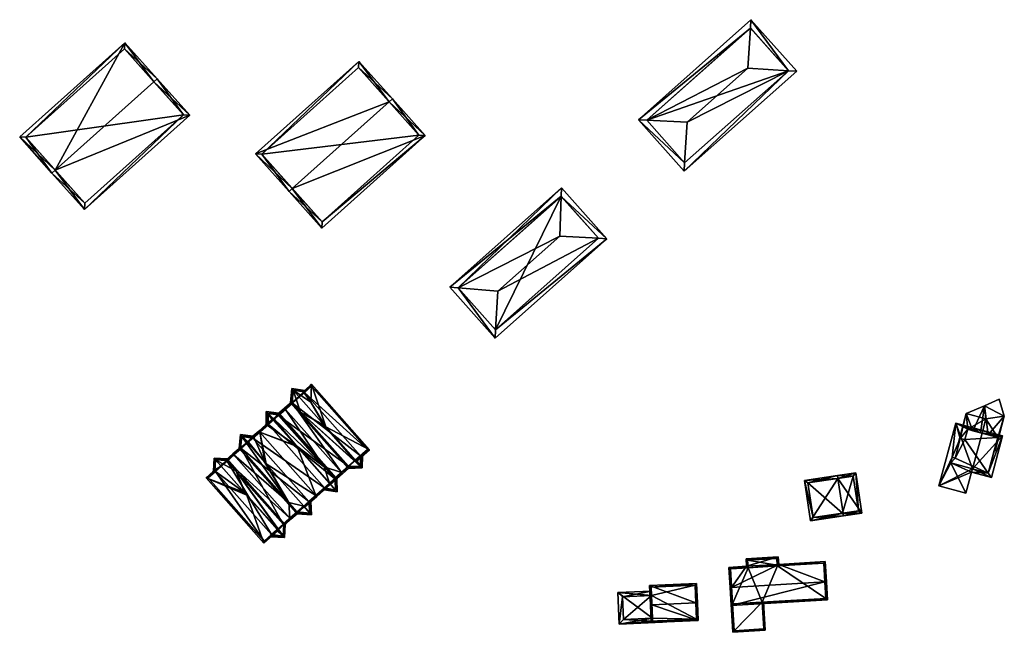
# Model space of a CAD drawing. Header units: inches. Extents: x 2523744 to 2528136, y 1148995 to 1152010.
# Tile 111 of 256: x 2525920 to 2526087, y 1149925 to 1150029. Entities that reach past the tile are written whole.
import ezdxf

# ---------------------------------------------------------------- set-up
doc = ezdxf.new("R2010")
doc.units = ezdxf.units.IN
doc.header["$MEASUREMENT"] = 0
doc.layers.add('Gebaeude Einzelhaus', color=10, linetype='Continuous')
doc.layers.add('Offenes Gebaeude', color=10, linetype='Continuous')

msp = doc.modelspace()

# ---------------------------------------------------------------- meshes
at = {"layer": 'Gebaeude Einzelhaus'}
mesh = msp.add_polyface(dxfattribs=at)
corners = [(2526043.784, 1150027.425, 409.59), (2526043.878, 1150028.845, 409.223), (2526024.733, 1150011.836, 409.223), (2526026.154, 1150011.762, 409.59), (2526043.331, 1150020.584, 411.357), (2526033.001, 1150011.405, 411.357), (2526050.24, 1150020.177, 409.585), (2526051.653, 1150020.094, 409.223), (2526032.591, 1150004.496, 409.585), (2526032.508, 1150003.085, 409.223), (2526043.794, 1150027.434, 409.585), (2526026.144, 1150011.753, 409.585), (2526050.241, 1150020.178, 395.732), (2526043.794, 1150027.434, 395.732), (2526026.144, 1150011.753, 395.732), (2526032.591, 1150004.496, 395.732)]
mesh.append_faces([[corners[k] for k in face] for face in [(8, 6, 9), (9, 6, 7), (2, 3, 11), (2, 8, 9), (2, 11, 8), (0, 1, 10), (7, 6, 1), (1, 6, 10), (1, 0, 2), (2, 0, 3), (8, 6, 5), (5, 6, 4), (8, 9, 6), (6, 9, 7), (3, 8, 5), (3, 2, 8), (8, 2, 9), (6, 0, 4), (6, 1, 0), (6, 7, 1), (0, 3, 4), (4, 3, 5), (0, 2, 3), (0, 1, 2)]], dxfattribs={"color": 13})
mesh.append_faces([[corners[k] for k in face] for face in [(12, 15, 14), (12, 14, 13), (8, 15, 6), (6, 15, 12), (8, 11, 15), (15, 11, 14), (11, 3, 14), (3, 13, 14), (3, 0, 13), (0, 10, 13), (10, 12, 13), (10, 6, 12)]], dxfattribs={"color": 41})
mesh = msp.add_polyface(dxfattribs=at)
corners = [(2525942.342, 1150018.296, 410.671), (2525942.9, 1150018.796, 410.671), (2525937.411, 1150024.931, 406.05), (2525925.553, 1150003.274, 410.671), (2525919.504, 1150008.91, 406.05), (2525924.994, 1150002.774, 410.671), (2525930.533, 1149996.584, 406.168), (2525948.439, 1150012.605, 406.168), (2525920.563, 1150008.851, 406.471), (2525937.353, 1150023.873, 406.471), (2525930.591, 1149997.643, 406.575), (2525947.38, 1150012.664, 406.575), (2525947.38, 1150012.664, 394.42), (2525937.353, 1150023.873, 394.42), (2525920.563, 1150008.851, 394.42), (2525930.591, 1149997.643, 394.42)]
mesh.append_faces([[corners[k] for k in face] for face in [(0, 9, 1), (11, 0, 1), (7, 11, 1), (6, 10, 11), (6, 11, 7), (3, 10, 5), (8, 3, 5), (5, 10, 6), (4, 8, 5), (9, 8, 2), (1, 9, 2), (2, 8, 4), (3, 7, 0), (0, 7, 1), (5, 6, 3), (3, 6, 7), (3, 4, 5), (0, 2, 3), (3, 2, 4), (0, 1, 2)]], dxfattribs={"color": 13})
mesh.append_faces([[corners[k] for k in face] for face in [(12, 15, 14), (12, 14, 13), (11, 15, 12), (10, 15, 11), (14, 15, 3), (3, 15, 10), (8, 14, 3), (13, 14, 9), (9, 14, 8), (12, 13, 0), (0, 13, 9), (11, 12, 0)]], dxfattribs={"color": 41})
mesh = msp.add_polyface(dxfattribs=at)
corners = [(2525982.332, 1150014.884, 410.374), (2525977.191, 1150021.754, 405.398), (2525959.614, 1150006.026, 405.398), (2525982.891, 1150015.384, 410.374), (2525965.873, 1150000.156, 410.374), (2525965.314, 1149999.655, 410.374), (2525970.885, 1149993.429, 405.398), (2525988.463, 1150009.156, 405.398), (2525960.673, 1150005.968, 405.834), (2525977.133, 1150020.695, 405.835), (2525970.944, 1149994.488, 405.845), (2525987.404, 1150009.215, 405.845), (2525987.404, 1150009.215, 394.33), (2525977.133, 1150020.695, 394.331), (2525960.673, 1150005.968, 394.331), (2525970.944, 1149994.488, 394.33)]
mesh.append_faces([[corners[k] for k in face] for face in [(0, 9, 3), (11, 0, 3), (7, 10, 11), (7, 11, 3), (6, 10, 7), (4, 10, 5), (8, 4, 5), (5, 10, 6), (2, 8, 5), (9, 8, 1), (3, 9, 1), (1, 8, 2), (4, 7, 0), (0, 7, 3), (4, 6, 7), (4, 5, 6), (0, 2, 4), (4, 2, 5), (3, 1, 0), (0, 1, 2)]], dxfattribs={"color": 13})
mesh.append_faces([[corners[k] for k in face] for face in [(12, 15, 14), (12, 14, 13), (11, 15, 12), (10, 15, 11), (14, 15, 4), (4, 15, 10), (8, 14, 4), (13, 14, 8), (9, 13, 8), (12, 13, 0), (0, 13, 9), (11, 12, 0)]], dxfattribs={"color": 41})
mesh = msp.add_polyface(dxfattribs=at)
corners = [(2526000.456, 1149976.098, 409.431), (2526019.366, 1149991.59, 409.034), (2526017.955, 1149991.673, 409.43), (2526000.374, 1149974.685, 409.034), (2526000.838, 1149982.701, 411.286), (2526011.35, 1149992.059, 411.286), (2525994.106, 1149983.231, 409.529), (2525992.666, 1149983.344, 409.153), (2526011.659, 1150000.249, 409.153), (2526011.605, 1149998.806, 409.529), (2526011.576, 1149998.838, 409.513), (2525994.079, 1149983.261, 409.514), (2526011.576, 1149998.838, 395.527), (2526017.955, 1149991.673, 395.527), (2525994.079, 1149983.261, 395.527), (2526000.456, 1149976.098, 395.527)]
mesh.append_faces([[corners[k] for k in face] for face in [(11, 6, 7), (10, 11, 7), (9, 10, 8), (8, 10, 7), (1, 0, 2), (2, 9, 1), (1, 9, 8), (6, 0, 3), (7, 6, 3), (3, 0, 1), (6, 8, 7), (6, 9, 8), (4, 5, 6), (6, 5, 9), (1, 9, 2), (2, 9, 5), (1, 8, 9), (6, 0, 4), (6, 3, 0), (6, 7, 3), (0, 2, 4), (4, 2, 5), (3, 1, 0), (0, 1, 2)]], dxfattribs={"color": 13})
mesh.append_faces([[corners[k] for k in face] for face in [(12, 15, 14), (13, 15, 12), (2, 15, 13), (0, 15, 2), (14, 15, 0), (6, 14, 0), (11, 14, 6), (12, 14, 10), (10, 14, 11), (9, 12, 10), (13, 12, 2), (2, 12, 9)]], dxfattribs={"color": 41})
mesh = msp.add_polyface(dxfattribs=at)
corners = [(2525967.978, 1149965.828, 404.359), (2525967.851, 1149965.593, 404.499), (2525967.956, 1149965.474, 404.499), (2525967.731, 1149965.61, 404.543), (2525969.145, 1149966.861, 403.498), (2525969.041, 1149963.815, 404.657), (2525971.552, 1149959.61, 405.158), (2525978.998, 1149955.733, 403.498), (2525976.583, 1149953.928, 405.158), (2525976.75, 1149953.743, 405.156), (2525976.748, 1149953.741, 405.158), (2525965.82, 1149963.774, 404.352), (2525964.535, 1149962.779, 403.498), (2525964.7, 1149962.592, 403.498), (2525965.834, 1149963.929, 404.411), (2525965.915, 1149963.667, 404.352), (2525974.221, 1149951.837, 403.498), (2525975.413, 1149952.56, 404.219), (2525974.386, 1149951.651, 403.498), (2525975.436, 1149952.912, 404.352), (2525975.523, 1149952.814, 404.353), (2525975.707, 1149952.82, 404.426), (2525976.679, 1149953.68, 405.11), (2525971.417, 1149959.762, 405.158), (2525973.421, 1149950.796, 404.289), (2525971.31, 1149952.805, 404.443), (2525963.445, 1149961.69, 404.442), (2525963.549, 1149961.573, 404.442), (2525963.323, 1149961.706, 404.491), (2525966.576, 1149956.394, 405.158), (2525962.795, 1149960.905, 405.06), (2525966.607, 1149956.359, 405.158), (2525966.685, 1149956.271, 405.158), (2525972.198, 1149950.045, 405.158), (2525962.675, 1149960.799, 405.158), (2525966.643, 1149956.318, 405.158), (2525972.363, 1149949.859, 405.158), (2525962.635, 1149960.764, 405.129), (2525962.468, 1149960.949, 405.128), (2525961.449, 1149960.046, 404.407), (2525960.329, 1149958.722, 403.498), (2525960.163, 1149958.909, 403.498), (2525969.85, 1149947.967, 403.498), (2525970.015, 1149947.78, 403.498), (2525967.805, 1149946.156, 405.158), (2525967.97, 1149945.97, 405.158), (2525961.438, 1149953.347, 405.158), (2525959.347, 1149957.852, 404.295), (2525961.178, 1149953.642, 405.158), (2525961.186, 1149953.633, 405.158), (2525959.18, 1149958.039, 404.295), (2525958.405, 1149957.018, 405.06), (2525958.309, 1149956.933, 405.138), (2525958.222, 1149957.19, 405.073), (2525958.145, 1149957.122, 405.136), (2525961.179, 1149953.64, 405.158), (2525957.079, 1149956.033, 404.369), (2525955.781, 1149955.029, 403.498), (2525955.947, 1149954.842, 403.498), (2525957.095, 1149956.193, 404.432), (2525965.279, 1149946.771, 404.369), (2525965.469, 1149944.087, 403.498), (2525957.173, 1149955.927, 404.369), (2525966.671, 1149944.82, 404.235), (2525965.634, 1149943.901, 403.498), (2525966.526, 1149945.023, 404.249), (2525965.281, 1149946.769, 404.369), (2525966.694, 1149945.172, 404.368), (2525967.804, 1149946.155, 405.157), (2525967.969, 1149945.969, 405.157), (2525963.529, 1149942.049, 405.11), (2525963.471, 1149941.988, 405.158), (2525963.534, 1149942.044, 405.11), (2525963.307, 1149942.173, 405.158), (2525958.151, 1149947.996, 405.158), (2525957.91, 1149948.268, 405.158), (2525964.66, 1149943.04, 404.246), (2525954.786, 1149953.814, 404.389), (2525964.308, 1149943.059, 404.39), (2525954.69, 1149953.923, 404.389), (2525954.54, 1149953.931, 404.451), (2525964.396, 1149942.959, 404.39), (2525951.196, 1149950.97, 403.498), (2525961.049, 1149939.841, 403.498), (2525957.739, 1149948.461, 405.158), (2525952.797, 1149952.053, 404.482), (2525952.444, 1149952.075, 404.353), (2525963.469, 1149941.986, 405.157), (2525957.901, 1149948.279, 405.158), (2525953.785, 1149952.928, 405.158), (2525952.7, 1149952.163, 404.482), (2525952.71, 1149952.31, 404.535), (2525978.645, 1149955.754, 403.636), (2525969.124, 1149966.509, 403.636), (2525976.518, 1149953.871, 405.113), (2525975.248, 1149952.746, 404.221), (2525962.637, 1149960.766, 405.131), (2525958.284, 1149956.911, 405.158), (2525951.55, 1149950.949, 403.627), (2525961.07, 1149940.195, 403.626), (2525963.367, 1149942.226, 405.112), (2525963.248, 1149942.121, 405.118), (2525973.246, 1149950.973, 404.298), (2525973.07, 1149950.817, 404.441), (2525973.24, 1149950.968, 404.302), (2525964.308, 1149943.059, 404.345), (2525963.306, 1149942.173, 405.153), (2525963.252, 1149942.124, 405.115), (2525963.174, 1149942.056, 405.062), (2525962.32, 1149941.3, 389.815), (2525961.07, 1149940.195, 389.815), (2525962.32, 1149941.3, 404.394), (2525976.698, 1149954.029, 405.066), (2525977.477, 1149954.72, 404.385), (2525977.477, 1149954.72, 389.815), (2525978.645, 1149955.754, 389.815), (2525976.583, 1149953.928, 405.151), (2525975.436, 1149952.912, 389.815), (2525973.069, 1149950.817, 389.815), (2525972.197, 1149950.045, 405.152), (2525971.323, 1149949.271, 404.442), (2525968.681, 1149946.931, 404.397), (2525968.681, 1149946.931, 389.815), (2525971.323, 1149949.271, 389.815), (2525967.805, 1149946.156, 405.155), (2525966.694, 1149945.172, 389.815), (2525964.307, 1149943.059, 389.815), (2525969.124, 1149966.509, 389.815), (2525967.956, 1149965.475, 389.815), (2525963.549, 1149961.573, 389.815), (2525965.914, 1149963.667, 389.815), (2525954.786, 1149953.814, 389.815), (2525957.173, 1149955.927, 389.815), (2525952.797, 1149952.053, 389.815), (2525951.55, 1149950.949, 389.815), (2525959.159, 1149957.686, 404.444), (2525958.403, 1149957.016, 405.056), (2525959.159, 1149957.686, 389.815), (2525961.802, 1149960.026, 404.537), (2525961.802, 1149960.026, 389.815), (2525962.555, 1149960.692, 405.064)]
mesh.append_faces([[corners[k] for k in face] for face in [(103, 36, 33), (102, 24, 104), (104, 24, 103), (103, 24, 36), (102, 16, 24), (24, 16, 18), (43, 42, 36), (36, 42, 33), (44, 43, 45), (44, 42, 43), (64, 61, 63), (63, 61, 65), (87, 101, 71), (87, 99, 101), (71, 101, 73), (64, 76, 61), (61, 76, 78), (78, 76, 81), (71, 70, 72), (71, 73, 70), (70, 73, 100), (99, 87, 83), (82, 99, 83), (90, 86, 91), (86, 98, 82), (82, 98, 99), (90, 85, 86), (86, 85, 98), (79, 58, 77), (80, 57, 79), (79, 57, 58), (56, 57, 59), (62, 58, 56), (56, 58, 57), (54, 52, 97), (54, 53, 52), (52, 53, 51), (41, 47, 50), (41, 40, 47), (39, 40, 41), (38, 37, 39), (39, 37, 40), (38, 96, 37), (26, 13, 27), (28, 12, 26), (26, 12, 13), (12, 11, 13), (13, 11, 15), (12, 14, 11), (93, 4, 7), (2, 0, 93), (93, 0, 4), (2, 1, 0), (0, 1, 3), (10, 8, 9), (9, 8, 92), (17, 20, 21), (17, 95, 20), (20, 95, 19), (17, 16, 95), (17, 18, 16), (10, 94, 8), (10, 22, 94), (93, 7, 92), (92, 7, 9), (86, 90, 91), (86, 85, 90), (85, 84, 89), (84, 75, 88), (73, 87, 71), (74, 83, 73), (73, 83, 87), (86, 82, 85), (85, 82, 84), (84, 82, 75), (75, 82, 74), (74, 82, 83), (76, 78, 81), (79, 57, 80), (77, 58, 79), (79, 58, 57), (76, 61, 78), (78, 61, 77), (77, 61, 58), (76, 64, 61), (73, 70, 74), (74, 70, 75), (73, 71, 70), (70, 71, 72), (44, 68, 45), (45, 68, 69), (46, 60, 44), (66, 67, 68), (44, 66, 68), (66, 44, 60), (65, 67, 66), (60, 61, 66), (66, 61, 65), (65, 61, 63), (63, 61, 64), (56, 58, 62), (62, 58, 60), (60, 58, 61), (59, 57, 56), (56, 57, 58), (49, 48, 55), (52, 53, 54), (48, 51, 52), (52, 51, 53), (48, 47, 51), (47, 41, 50), (46, 40, 49), (49, 40, 48), (48, 40, 47), (47, 40, 41), (44, 42, 46), (46, 42, 40), (45, 43, 44), (44, 43, 42), (32, 42, 33), (33, 42, 36), (36, 42, 43), (29, 40, 31), (31, 40, 35), (35, 40, 32), (32, 40, 42), (37, 39, 29), (29, 39, 40), (40, 39, 41), (37, 38, 39), (24, 33, 36), (32, 31, 35), (29, 30, 34), (24, 25, 33), (33, 25, 32), (32, 25, 31), (31, 25, 29), (29, 25, 30), (26, 12, 28), (25, 13, 27), (27, 13, 26), (26, 13, 12), (24, 16, 25), (25, 16, 13), (24, 18, 16), (23, 22, 6), (6, 22, 8), (8, 22, 10), (19, 17, 20), (20, 17, 21), (15, 16, 19), (19, 16, 17), (17, 16, 18), (11, 13, 15), (15, 13, 16), (14, 12, 11), (11, 12, 13), (7, 8, 9), (9, 8, 10), (4, 6, 7), (7, 6, 8), (4, 5, 6), (0, 2, 4), (4, 2, 5), (3, 1, 0), (0, 1, 2)]], dxfattribs={"color": 13})
mesh.append_faces([[corners[k] for k in face] for face in [(114, 128, 115), (115, 128, 127), (117, 130, 114), (114, 130, 128), (118, 129, 117), (117, 129, 130), (123, 139, 118), (118, 139, 129), (123, 137, 139), (123, 122, 137), (133, 110, 134), (131, 109, 133), (133, 109, 110), (131, 126, 109), (131, 132, 126), (126, 132, 125), (99, 134, 110), (99, 98, 134), (138, 37, 140), (137, 40, 139), (139, 40, 138), (138, 40, 37), (135, 47, 137), (137, 47, 40), (52, 51, 136), (136, 51, 135), (135, 51, 47), (134, 98, 133), (133, 98, 85), (131, 58, 132), (132, 58, 62), (131, 77, 58), (129, 13, 130), (130, 13, 15), (129, 27, 13), (2, 93, 128), (128, 93, 127), (93, 92, 127), (127, 92, 115), (125, 61, 126), (126, 61, 105), (125, 65, 61), (125, 67, 65), (124, 68, 67), (121, 44, 124), (124, 44, 68), (120, 42, 123), (123, 42, 122), (122, 42, 121), (121, 42, 44), (119, 33, 120), (120, 33, 42), (119, 103, 33), (118, 104, 103), (118, 102, 104), (117, 16, 118), (118, 16, 102), (117, 95, 16), (117, 19, 95), (112, 8, 116), (116, 8, 94), (115, 92, 114), (114, 92, 113), (113, 92, 112), (112, 92, 8), (108, 99, 111), (111, 99, 109), (109, 99, 110), (107, 101, 108), (108, 101, 99), (73, 106, 100), (73, 101, 106), (106, 101, 107), (61, 78, 105)]], dxfattribs={"color": 41})
mesh = msp.add_polyface(dxfattribs=at)
corners = [(2525967.274, 1149962.132, 404.47), (2525965.561, 1149963.688, 404.359), (2525975.248, 1149952.746, 404.221), (2525975.436, 1149952.912, 404.354), (2525975.707, 1149952.82, 404.426), (2525975.523, 1149952.814, 404.353), (2525977.464, 1149952.873, 405.133), (2525977.731, 1149952.631, 405.15), (2525975.413, 1149952.56, 404.219), (2525977.477, 1149954.72, 404.385), (2525977.83, 1149954.7, 404.219), (2525977.661, 1149954.883, 404.225), (2525977.497, 1149952.948, 405.131), (2525976.698, 1149954.029, 405.066), (2525977.665, 1149954.886, 404.221), (2525966.033, 1149965.844, 405.165), (2525967.731, 1149965.61, 404.543), (2525967.978, 1149965.828, 404.359), (2525969.041, 1149963.815, 404.657), (2525967.956, 1149965.474, 404.499), (2525967.851, 1149965.593, 404.499), (2525965.779, 1149966.131, 405.165), (2525971.289, 1149959.908, 405.158), (2525971.417, 1149959.762, 405.158), (2525971.552, 1149959.61, 405.158), (2525976.748, 1149953.741, 405.151), (2525976.583, 1149953.928, 405.151), (2525977.494, 1149952.899, 405.15), (2525976.679, 1149953.68, 405.11), (2525976.518, 1149953.871, 405.113), (2525977.575, 1149954.61, 404.384), (2525977.493, 1149952.874, 405.143), (2525966.005, 1149965.848, 405.156), (2525965.82, 1149963.774, 404.472), (2525977.493, 1149952.874, 389.815), (2525977.575, 1149954.61, 389.815), (2525977.477, 1149954.72, 389.815), (2525967.956, 1149965.475, 389.815), (2525967.851, 1149965.593, 389.815), (2525966.005, 1149965.848, 389.815), (2525965.82, 1149963.774, 389.815), (2525965.82, 1149963.774, 404.352), (2525975.523, 1149952.814, 389.815), (2525975.436, 1149952.912, 404.352), (2525965.915, 1149963.667, 404.352), (2525975.436, 1149952.912, 389.815), (2525965.914, 1149963.667, 389.815)]
mesh.append_faces([[corners[k] for k in face] for face in [(21, 15, 32), (1, 33, 0), (21, 32, 1), (1, 32, 33), (15, 17, 16), (15, 21, 17), (14, 10, 11), (12, 7, 27), (7, 6, 31), (27, 7, 31), (12, 10, 7), (12, 30, 10), (10, 30, 11), (11, 30, 9), (6, 8, 4), (2, 0, 3), (2, 1, 0), (7, 8, 6), (28, 25, 29), (29, 25, 26), (28, 6, 25), (25, 6, 27), (27, 6, 7), (15, 0, 22), (22, 0, 23), (23, 0, 28), (28, 0, 6), (15, 1, 0), (15, 21, 1), (12, 27, 7), (12, 25, 27), (12, 13, 25), (25, 13, 26), (18, 23, 24), (18, 22, 23), (18, 15, 22), (15, 17, 21), (20, 16, 19), (19, 16, 18), (18, 16, 15), (15, 16, 17), (10, 14, 11), (12, 9, 13), (7, 10, 12), (12, 10, 9), (9, 10, 11), (6, 4, 7), (7, 4, 8), (0, 3, 6), (6, 3, 4), (4, 3, 5), (0, 2, 3), (0, 1, 2)]], dxfattribs={"color": 13})
mesh.append_faces([[corners[k] for k in face] for face in [(37, 40, 38), (38, 40, 39), (37, 46, 40), (35, 34, 36), (36, 34, 45), (45, 34, 42), (4, 34, 6), (4, 5, 34), (34, 5, 42), (31, 6, 34), (44, 41, 46), (46, 41, 40), (44, 33, 41), (44, 0, 33), (42, 43, 45), (44, 43, 0), (42, 5, 43), (39, 41, 32), (32, 41, 33), (39, 40, 41), (32, 15, 39), (16, 39, 15), (16, 20, 39), (39, 20, 38), (20, 37, 38), (20, 19, 37), (35, 36, 30), (30, 36, 9), (30, 34, 35), (30, 12, 34), (12, 31, 34), (27, 31, 12)]], dxfattribs={"color": 41})
mesh = msp.add_polyface(dxfattribs=at)
corners = [(2525973.235, 1149948.873, 405.15), (2525972.197, 1149950.045, 405.152), (2525971.323, 1149949.271, 404.442), (2525971.3, 1149948.919, 404.289), (2525971.152, 1149949.119, 404.302), (2525973.495, 1149948.579, 405.15), (2525961.68, 1149961.924, 405.164), (2525962.635, 1149960.764, 405.129), (2525966.576, 1149956.394, 405.158), (2525961.681, 1149961.868, 405.142), (2525962.555, 1149960.692, 405.064), (2525961.428, 1149962.209, 405.164), (2525961.802, 1149960.026, 404.537), (2525961.449, 1149960.046, 404.407), (2525961.614, 1149959.86, 404.405), (2525971.136, 1149949.105, 404.291), (2525973.179, 1149950.582, 404.486), (2525973.175, 1149950.698, 404.441), (2525973.07, 1149950.817, 404.441), (2525973.421, 1149950.796, 404.289), (2525961.735, 1149961.917, 405.142), (2525962.677, 1149960.801, 405.162), (2525962.797, 1149960.907, 405.064), (2525963.57, 1149961.925, 404.407), (2525972.627, 1149951.552, 404.347), (2525973.246, 1149950.973, 404.298), (2525971.31, 1149952.805, 404.443), (2525973.24, 1149950.968, 404.302), (2525971.428, 1149949.153, 404.442), (2525963.445, 1149961.69, 404.537), (2525961.681, 1149961.869, 405.142), (2525961.698, 1149960.143, 404.538), (2525973.175, 1149950.698, 389.815), (2525973.069, 1149950.817, 389.815), (2525963.549, 1149961.573, 404.442), (2525963.445, 1149961.69, 404.442), (2525963.445, 1149961.69, 389.815), (2525963.549, 1149961.573, 389.815), (2525961.68, 1149961.924, 389.815), (2525961.698, 1149960.143, 389.815), (2525961.802, 1149960.026, 389.815), (2525971.323, 1149949.271, 389.815), (2525971.428, 1149949.153, 389.815), (2525973.235, 1149948.873, 389.815)]
mesh.append_faces([[corners[k] for k in face] for face in [(6, 30, 11), (6, 11, 20), (3, 15, 4), (14, 31, 12), (14, 13, 31), (31, 13, 30), (30, 13, 11), (20, 11, 23), (19, 0, 16), (19, 5, 0), (25, 19, 27), (29, 23, 26), (26, 23, 24), (24, 23, 25), (25, 23, 19), (29, 20, 23), (3, 28, 0), (3, 4, 28), (28, 4, 2), (0, 5, 3), (26, 23, 22), (22, 23, 20), (20, 23, 11), (23, 25, 19), (19, 25, 27), (26, 24, 23), (23, 24, 25), (20, 21, 22), (20, 6, 21), (21, 6, 8), (20, 11, 6), (16, 0, 19), (19, 0, 5), (16, 1, 0), (16, 18, 1), (16, 17, 18), (3, 4, 15), (12, 13, 14), (12, 9, 13), (13, 9, 11), (12, 10, 9), (9, 6, 11), (10, 7, 9), (9, 7, 6), (6, 7, 8), (0, 3, 5), (0, 2, 3), (3, 2, 4), (0, 1, 2)]], dxfattribs={"color": 13})
mesh.append_faces([[corners[k] for k in face] for face in [(42, 32, 43), (41, 33, 42), (42, 33, 32), (36, 39, 38), (36, 40, 39), (36, 37, 40), (16, 43, 17), (17, 43, 32), (16, 0, 43), (0, 28, 43), (43, 28, 42), (42, 28, 41), (41, 28, 2), (39, 12, 31), (39, 40, 12), (30, 38, 31), (31, 38, 39), (30, 6, 38), (6, 20, 38), (20, 35, 38), (38, 35, 36), (20, 29, 35), (35, 34, 36), (36, 34, 37), (35, 29, 34), (34, 29, 26), (18, 32, 33), (18, 17, 32)]], dxfattribs={"color": 41})
mesh = msp.add_polyface(dxfattribs=at)
corners = [(2526081.559, 1149952.478, 400.094), (2526078.703, 1149960.255, 398.79), (2526075.826, 1149949.57, 398.79), (2526083.188, 1149958.531, 400.094), (2526083.318, 1149959.013, 400.094), (2526081.41, 1149951.926, 400.094), (2526080.441, 1149948.328, 400.094), (2526084.764, 1149951.024, 398.909), (2526086.67, 1149958.11, 398.909), (2526080.75, 1149959.2, 399.404), (2526079.45, 1149957.65, 399.172), (2526080.25, 1149957.45, 399.397), (2526078.1, 1149954.45, 399.043), (2526078.6, 1149954.3, 399.185), (2526084.2, 1149951.75, 399.159), (2526085.85, 1149957.8, 399.152), (2526077.85, 1149953.5, 399.044), (2526081.598, 1149958.967, 399.25), (2526080.75, 1149959.2, 393.42), (2526080.75, 1149959.2, 398.979), (2526084.243, 1149958.241, 399.399), (2526085.85, 1149957.8, 393.42), (2526082.923, 1149958.604, 399.758), (2526085.85, 1149957.8, 398.853), (2526083.188, 1149958.531, 399.858), (2526085.85, 1149957.8, 398.953), (2526080.75, 1149959.2, 399.079), (2526080.25, 1149957.45, 393.42), (2526080.25, 1149957.45, 398.971), (2526080.25, 1149957.45, 399.071), (2526079.45, 1149957.65, 393.42), (2526079.45, 1149957.65, 398.717), (2526079.45, 1149957.65, 398.817), (2526079.331, 1149957.18, 398.719), (2526078.6, 1149954.3, 393.42), (2526079.331, 1149957.18, 398.819), (2526078.1, 1149954.45, 393.42), (2526077.85, 1149953.5, 393.42), (2526084.2, 1149951.75, 393.42), (2526085.246, 1149955.587, 398.856), (2526085.246, 1149955.587, 398.956)]
mesh.append_faces([[corners[k] for k in face] for face in [(12, 16, 2), (5, 16, 0), (5, 6, 16), (16, 6, 2), (8, 15, 4), (4, 15, 3), (0, 14, 5), (5, 14, 7), (7, 14, 8), (8, 14, 15), (1, 12, 2), (1, 10, 12), (12, 10, 13), (4, 9, 1), (1, 9, 10), (10, 9, 11), (4, 3, 9), (0, 8, 3), (3, 8, 4), (5, 7, 0), (0, 7, 8), (0, 2, 5), (5, 2, 6), (4, 1, 3), (3, 1, 0), (0, 1, 2)]], dxfattribs={"color": 13})
mesh.append_faces([[corners[k] for k in face] for face in [(34, 38, 37), (34, 37, 36), (27, 38, 34), (27, 34, 30), (21, 38, 27), (21, 27, 18), (15, 40, 25), (39, 21, 23), (39, 38, 21), (15, 14, 40), (40, 14, 39), (39, 14, 38), (0, 38, 14), (0, 37, 38), (0, 16, 37), (16, 12, 37), (37, 12, 36), (12, 34, 36), (12, 13, 34), (30, 33, 31), (35, 10, 32), (33, 13, 35), (35, 13, 10), (30, 34, 33), (33, 34, 13), (10, 29, 32), (10, 11, 29), (27, 31, 28), (27, 30, 31), (11, 26, 29), (11, 9, 26), (18, 28, 19), (18, 27, 28), (9, 24, 26), (24, 15, 25), (9, 3, 24), (24, 3, 15), (21, 20, 23), (20, 17, 22), (21, 18, 20), (20, 18, 17), (17, 18, 19)]], dxfattribs={"color": 41})
mesh = msp.add_polyface(dxfattribs=at)
corners = [(2525957.278, 1149957.987, 405.139), (2525957.059, 1149958.294, 405.16), (2525956.819, 1149955.948, 404.295), (2525966.526, 1149945.023, 404.249), (2525966.671, 1149944.82, 404.235), (2525965.279, 1149946.771, 404.369), (2525965.281, 1149946.769, 404.369), (2525961.008, 1149953.834, 405.158), (2525957.309, 1149958.012, 405.16), (2525969.141, 1149944.648, 405.154), (2525968.877, 1149944.946, 405.154), (2525966.694, 1149945.172, 404.368), (2525967.805, 1149946.156, 405.155), (2525957.363, 1149958.005, 405.137), (2525958.309, 1149956.933, 405.138), (2525958.403, 1149957.016, 405.056), (2525961.178, 1149953.642, 405.158), (2525968.681, 1149946.931, 404.397), (2525969.033, 1149946.91, 404.235), (2525968.851, 1149947.083, 404.249), (2525959.18, 1149958.039, 404.295), (2525959.159, 1149957.686, 404.444), (2525959.342, 1149957.848, 404.297), (2525959.346, 1149957.851, 404.294), (2525968.868, 1149947.097, 404.236), (2525957.079, 1149956.033, 404.419), (2525966.791, 1149945.063, 404.368), (2525968.878, 1149944.918, 405.145), (2525968.877, 1149944.947, 405.154), (2525968.788, 1149946.81, 404.397), (2525959.056, 1149957.803, 404.445), (2525957.281, 1149958.015, 405.15), (2525968.681, 1149946.931, 389.815), (2525968.788, 1149946.81, 389.815), (2525959.056, 1149957.803, 389.815), (2525959.159, 1149957.686, 389.815), (2525957.281, 1149958.015, 389.815), (2525957.079, 1149956.033, 389.815), (2525957.079, 1149956.033, 404.369), (2525957.173, 1149955.927, 404.369), (2525957.173, 1149955.927, 389.815), (2525966.694, 1149945.172, 389.815), (2525966.791, 1149945.063, 389.815), (2525968.878, 1149944.918, 389.815)]
mesh.append_faces([[corners[k] for k in face] for face in [(1, 31, 0), (1, 8, 31), (13, 8, 1), (20, 30, 13), (20, 22, 30), (30, 22, 21), (13, 1, 20), (18, 29, 19), (19, 29, 17), (18, 28, 29), (18, 9, 28), (23, 22, 20), (18, 19, 24), (28, 9, 27), (4, 27, 9), (4, 26, 27), (4, 3, 26), (26, 3, 11), (3, 5, 6), (4, 2, 3), (3, 2, 5), (5, 2, 25), (25, 2, 0), (0, 2, 1), (24, 19, 18), (20, 22, 23), (20, 21, 22), (20, 13, 21), (21, 13, 15), (20, 1, 13), (10, 17, 12), (9, 18, 10), (10, 18, 17), (17, 18, 19), (8, 13, 1), (16, 14, 7), (7, 14, 8), (8, 14, 13), (13, 14, 15), (4, 11, 3), (4, 10, 11), (11, 10, 12), (4, 9, 10), (0, 8, 1), (5, 7, 0), (0, 7, 8), (5, 3, 6), (0, 2, 5), (5, 2, 3), (3, 2, 4), (0, 1, 2)]], dxfattribs={"color": 13})
mesh.append_faces([[corners[k] for k in face] for face in [(42, 33, 43), (40, 32, 41), (41, 32, 42), (42, 32, 33), (40, 35, 32), (40, 37, 35), (35, 37, 34), (34, 37, 36), (28, 27, 43), (29, 43, 33), (29, 28, 43), (27, 26, 43), (43, 26, 42), (42, 26, 41), (41, 26, 11), (39, 38, 40), (40, 38, 37), (5, 25, 39), (39, 25, 38), (36, 38, 0), (0, 38, 25), (36, 37, 38), (0, 31, 36), (31, 13, 36), (8, 13, 31), (13, 30, 36), (36, 30, 34), (34, 21, 35), (34, 30, 21), (33, 32, 29), (29, 32, 17)]], dxfattribs={"color": 41})
mesh = msp.add_polyface(dxfattribs=at)
corners = [(2525964.243, 1149941.058, 405.133), (2525962.296, 1149940.946, 404.245), (2525964.534, 1149940.786, 405.152), (2525962.32, 1149941.3, 404.394), (2525962.131, 1149941.133, 404.247), (2525963.174, 1149942.056, 405.062), (2525964.302, 1149941.105, 405.133), (2525964.659, 1149943.039, 404.245), (2525956.337, 1149952.062, 404.479), (2525954.808, 1149954.166, 404.353), (2525956.339, 1149952.059, 404.479), (2525963.529, 1149942.049, 405.11), (2525963.306, 1149942.173, 405.153), (2525964.297, 1149941.054, 405.152), (2525963.367, 1149942.226, 405.112), (2525952.821, 1149954.018, 405.162), (2525957.739, 1149948.461, 405.158), (2525957.901, 1149948.279, 405.158), (2525957.91, 1149948.268, 405.158), (2525952.588, 1149954.28, 405.163), (2525953.784, 1149952.927, 405.161), (2525952.71, 1149952.31, 404.535), (2525952.444, 1149952.075, 404.353), (2525952.797, 1149952.053, 404.482), (2525952.7, 1149952.163, 404.482), (2525963.252, 1149942.124, 405.115), (2525962.418, 1149941.189, 404.393), (2525964.299, 1149941.054, 405.151), (2525964.404, 1149942.95, 404.39), (2525964.396, 1149942.959, 404.39), (2525964.308, 1149943.059, 404.39), (2525954.69, 1149953.923, 404.48), (2525964.404, 1149942.95, 389.815), (2525964.307, 1149943.059, 389.815), (2525964.308, 1149943.059, 404.345), (2525954.786, 1149953.814, 404.389), (2525954.69, 1149953.923, 404.389), (2525954.786, 1149953.814, 389.815), (2525954.69, 1149953.923, 389.815), (2525952.821, 1149954.018, 389.815), (2525952.7, 1149952.163, 389.815), (2525952.797, 1149952.053, 389.815), (2525962.32, 1149941.3, 389.815), (2525962.418, 1149941.189, 389.815), (2525964.299, 1149941.054, 389.815)]
mesh.append_faces([[corners[k] for k in face] for face in [(22, 15, 21), (19, 15, 22), (9, 15, 19), (8, 31, 9), (9, 31, 15), (7, 30, 10), (7, 29, 30), (7, 28, 29), (2, 6, 7), (7, 6, 28), (8, 7, 10), (8, 9, 7), (27, 6, 2), (2, 13, 27), (13, 2, 0), (26, 4, 3), (26, 1, 4), (26, 0, 1), (0, 2, 1), (0, 25, 5), (0, 12, 25), (0, 13, 12), (0, 2, 13), (20, 21, 23), (23, 21, 24), (21, 19, 22), (20, 15, 21), (21, 15, 19), (20, 16, 15), (15, 9, 19), (15, 8, 9), (11, 10, 18), (18, 10, 17), (17, 10, 16), (16, 10, 15), (15, 10, 8), (11, 6, 10), (11, 13, 6), (6, 13, 2), (14, 12, 11), (11, 12, 13), (6, 7, 10), (10, 7, 8), (8, 7, 9), (6, 2, 7), (3, 0, 5), (4, 1, 3), (3, 1, 0), (0, 1, 2)]], dxfattribs={"color": 13})
mesh.append_faces([[corners[k] for k in face] for face in [(37, 40, 38), (38, 40, 39), (37, 41, 40), (32, 43, 33), (33, 43, 42), (32, 44, 43), (6, 27, 44), (28, 44, 32), (28, 6, 44), (13, 0, 27), (0, 44, 27), (0, 26, 44), (44, 26, 43), (43, 26, 42), (42, 26, 3), (24, 41, 23), (24, 40, 41), (39, 21, 15), (39, 24, 21), (39, 40, 24), (15, 36, 39), (39, 36, 38), (15, 31, 36), (36, 37, 38), (36, 35, 37), (35, 8, 10), (36, 31, 35), (35, 31, 8), (30, 35, 10), (32, 34, 28), (28, 34, 29), (29, 34, 30), (32, 33, 34)]], dxfattribs={"color": 41})
mesh = msp.add_polyface(dxfattribs=at)
corners = [(2526058.66, 1149950.854, 399.19), (2526058.586, 1149951.349, 399.19), (2526052.993, 1149950.513, 397.532), (2526054.02, 1149943.635, 397.532), (2526059.54, 1149944.965, 399.19), (2526059.614, 1149944.471, 399.19), (2526062.726, 1149944.936, 398.243), (2526061.698, 1149951.814, 398.243), (2526053.561, 1149950.093, 397.678), (2526061.278, 1149951.245, 398.393), (2526054.441, 1149944.204, 397.679), (2526062.158, 1149945.358, 398.393), (2526059.458, 1149944.953, 399.166), (2526059.458, 1149944.953, 392.392), (2526062.158, 1149945.358, 392.392), (2526061.278, 1149951.245, 392.392), (2526053.561, 1149950.093, 392.392), (2526054.441, 1149944.204, 392.392)]
mesh.append_faces([[corners[k] for k in face] for face in [(11, 9, 7), (6, 11, 7), (4, 11, 5), (5, 10, 12), (12, 4, 5), (5, 11, 6), (3, 10, 5), (8, 10, 2), (2, 10, 3), (0, 8, 1), (9, 0, 1), (7, 9, 1), (1, 8, 2), (0, 7, 1), (4, 6, 0), (0, 6, 7), (4, 5, 6), (0, 3, 4), (4, 3, 5), (0, 2, 3), (0, 1, 2)]], dxfattribs={"color": 13})
mesh.append_faces([[corners[k] for k in face] for face in [(13, 15, 14), (13, 16, 15), (13, 17, 16), (10, 17, 13), (10, 13, 12), (16, 17, 8), (8, 17, 10), (15, 16, 0), (0, 16, 8), (9, 15, 0), (14, 15, 11), (11, 15, 9), (13, 14, 11), (4, 13, 11), (12, 13, 4)]], dxfattribs={"color": 41})
mesh = msp.add_polyface(dxfattribs=at)
corners = [(2526043.129, 1149935.906, 396.437), (2526048.598, 1149936.236, 396.437), (2526048.52, 1149937.52, 395.992), (2526040.565, 1149932.318, 397.622), (2526056.455, 1149933.276, 397.622), (2526056.499, 1149936.713, 396.437), (2526043.051, 1149937.19, 395.992), (2526040.109, 1149935.724, 396.437), (2526040.315, 1149932.303, 397.622), (2526056.705, 1149933.291, 397.622), (2526056.89, 1149930.226, 396.437), (2526040.5, 1149929.238, 396.437), (2526043.316, 1149936.955, 396.079), (2526048.285, 1149937.255, 396.079), (2526040.374, 1149935.489, 396.524), (2526043.394, 1149935.671, 396.524), (2526040.735, 1149929.503, 396.534), (2526056.625, 1149930.461, 396.534), (2526056.264, 1149936.448, 396.524), (2526048.361, 1149936.13, 396.469), (2526048.363, 1149935.971, 396.524), (2526048.361, 1149936.13, 386.799), (2526048.285, 1149937.255, 386.799), (2526043.316, 1149936.955, 386.799), (2526043.394, 1149935.671, 386.799), (2526040.374, 1149935.489, 386.799), (2526040.735, 1149929.503, 394.239), (2526040.735, 1149929.503, 386.799), (2526045.78, 1149929.807, 394.239), (2526056.625, 1149930.461, 386.799), (2526045.78, 1149929.807, 386.799), (2526056.264, 1149936.448, 386.799), (2526048.363, 1149935.971, 386.799)]
mesh.append_faces([[corners[k] for k in face] for face in [(18, 20, 1), (1, 20, 19), (19, 13, 1), (1, 13, 2), (5, 18, 1), (4, 18, 9), (17, 4, 9), (9, 18, 5), (16, 17, 10), (10, 17, 9), (11, 16, 10), (3, 16, 8), (14, 3, 8), (8, 16, 11), (7, 14, 8), (15, 14, 0), (12, 15, 0), (0, 14, 7), (13, 12, 6), (2, 13, 6), (6, 12, 0), (11, 3, 8), (11, 4, 3), (11, 10, 4), (4, 10, 9), (5, 4, 9), (3, 7, 8), (3, 0, 7), (0, 2, 6), (5, 1, 4), (4, 1, 3), (3, 1, 0), (0, 1, 2)]], dxfattribs={"color": 13})
mesh.append_faces([[corners[k] for k in face] for face in [(24, 27, 25), (24, 30, 27), (24, 32, 30), (30, 32, 29), (29, 32, 31), (24, 21, 32), (24, 23, 21), (21, 23, 22), (19, 32, 21), (19, 20, 32), (20, 18, 32), (32, 18, 31), (18, 29, 31), (4, 17, 18), (18, 17, 29), (29, 28, 30), (28, 16, 26), (29, 17, 28), (28, 17, 16), (26, 25, 27), (26, 14, 25), (26, 3, 14), (26, 16, 3), (14, 15, 25), (25, 15, 24), (15, 12, 24), (24, 12, 23), (12, 13, 23), (23, 13, 22), (13, 21, 22), (13, 19, 21)]], dxfattribs={"color": 41})
mesh = msp.add_polyface(dxfattribs=at)
corners = [(2526027.136, 1149926.595, 392.579), (2526021.466, 1149926.093, 392.579), (2526028.841, 1149926.42, 392.579), (2526027.114, 1149927.094, 392.579), (2526021.229, 1149931.44, 392.579), (2526028.83, 1149926.67, 392.579), (2526026.944, 1149930.942, 392.579), (2526026.911, 1149931.691, 392.579), (2526022.011, 1149930.724, 392.579), (2526022.183, 1149926.875, 392.579), (2526022.011, 1149930.724, 385.87), (2526026.944, 1149930.942, 385.87), (2526022.183, 1149926.875, 385.87), (2526027.114, 1149927.094, 385.87)]
mesh.append_faces([[corners[k] for k in face] for face in [(2, 0, 5), (0, 9, 3), (8, 7, 6), (8, 4, 7), (2, 1, 0), (0, 1, 9), (9, 1, 8), (8, 1, 4), (4, 6, 7), (4, 3, 6), (0, 2, 5), (4, 1, 3), (3, 1, 0), (0, 1, 2)]], dxfattribs={"color": 13})
mesh.append_faces([[corners[k] for k in face] for face in [(11, 12, 10), (11, 13, 12), (3, 9, 13), (13, 9, 12), (9, 8, 12), (12, 8, 10), (10, 6, 11), (10, 8, 6)]], dxfattribs={"color": 41})
mesh = msp.add_polyface(dxfattribs=at)
corners = [(2526034.513, 1149929.687, 393.528), (2526034.619, 1149932.975, 392.579), (2526026.619, 1149932.621, 392.579), (2526034.764, 1149929.698, 393.528), (2526027.014, 1149929.354, 393.528), (2526026.764, 1149929.343, 393.528), (2526026.898, 1149926.334, 392.817), (2526034.896, 1149926.689, 392.817), (2526034.38, 1149932.714, 392.651), (2526034.635, 1149926.928, 392.876), (2526026.88, 1149932.383, 392.651), (2526027.136, 1149926.595, 392.876), (2526034.635, 1149926.928, 385.87), (2526034.38, 1149932.714, 385.87), (2526026.88, 1149932.383, 385.87), (2526027.114, 1149927.094, 392.579), (2526027.136, 1149926.595, 392.579), (2526026.944, 1149930.942, 392.579), (2526026.944, 1149930.942, 385.87), (2526027.114, 1149927.094, 385.87), (2526027.136, 1149926.595, 385.87)]
mesh.append_faces([[corners[k] for k in face] for face in [(6, 11, 9), (6, 9, 7), (4, 11, 5), (10, 4, 5), (5, 11, 6), (2, 10, 5), (8, 10, 1), (1, 10, 2), (0, 8, 3), (9, 0, 3), (7, 9, 3), (3, 8, 1), (4, 7, 0), (0, 7, 3), (5, 6, 4), (4, 6, 7), (0, 2, 4), (4, 2, 5), (3, 1, 0), (0, 1, 2)]], dxfattribs={"color": 13})
mesh.append_faces([[corners[k] for k in face] for face in [(12, 18, 13), (13, 18, 14), (12, 19, 18), (12, 20, 19), (9, 16, 12), (12, 16, 20), (9, 11, 16), (16, 19, 20), (16, 15, 19), (17, 14, 18), (17, 10, 14), (15, 4, 17), (17, 4, 10), (16, 11, 15), (15, 11, 4), (10, 8, 14), (14, 8, 13), (0, 13, 8), (0, 12, 13), (0, 9, 12)]], dxfattribs={"color": 41})
mesh = msp.add_polyface(dxfattribs=at)
corners = [(2526040.735, 1149929.503, 394.239), (2526040.315, 1149932.303, 394.239), (2526040.775, 1149924.689, 394.239), (2526040.565, 1149932.318, 394.239), (2526045.78, 1149929.807, 394.239), (2526046.32, 1149925.024, 394.239), (2526046.03, 1149929.822, 394.239), (2526041.01, 1149924.954, 394.239), (2526046.055, 1149925.259, 394.239), (2526045.78, 1149929.807, 386.799), (2526046.055, 1149925.259, 386.799), (2526040.735, 1149929.503, 386.799), (2526041.01, 1149924.954, 386.799)]
mesh.append_faces([[corners[k] for k in face] for face in [(5, 8, 6), (6, 8, 4), (5, 7, 8), (0, 1, 3), (5, 2, 7), (7, 2, 0), (0, 2, 1), (4, 5, 6), (0, 2, 4), (4, 2, 5), (3, 1, 0), (0, 1, 2)]], dxfattribs={"color": 13})
mesh.append_faces([[corners[k] for k in face] for face in [(10, 12, 9), (9, 12, 11), (8, 7, 10), (10, 7, 12), (0, 12, 7), (0, 11, 12), (4, 8, 9), (9, 8, 10)]], dxfattribs={"color": 41})
at = {"layer": 'Offenes Gebaeude'}
mesh = msp.add_polyface(dxfattribs=at)
corners = [(2526086.085, 1149964.311, 398.909), (2526083.593, 1149963.196, 399.858), (2526086.966, 1149961.431, 398.909), (2526080.506, 1149961.905, 398.79), (2526083.845, 1149960.971, 399.858), (2526079.45, 1149957.65, 398.817), (2526080.25, 1149957.45, 399.071), (2526080.75, 1149959.2, 399.079), (2526083.188, 1149958.531, 399.858), (2526079.24, 1149957.204, 398.79), (2526079.331, 1149957.18, 398.819), (2526085.85, 1149957.8, 398.953), (2526085.384, 1149955.55, 398.909), (2526085.246, 1149955.587, 398.956), (2526083.593, 1149963.196, 399.758), (2526086.085, 1149964.311, 398.809), (2526080.506, 1149961.905, 398.69), (2526079.24, 1149957.204, 398.69), (2526079.331, 1149957.18, 398.719), (2526085.246, 1149955.587, 398.856), (2526085.384, 1149955.55, 398.809), (2526086.966, 1149961.431, 398.809), (2526081.598, 1149958.967, 399.25), (2526082.923, 1149958.604, 399.758), (2526084.243, 1149958.241, 399.399), (2526080.75, 1149959.2, 398.979), (2526079.45, 1149957.65, 398.717), (2526080.25, 1149957.45, 398.971), (2526085.85, 1149957.8, 398.853)]
mesh.append_faces([[corners[k] for k in face] for face in [(11, 4, 8), (11, 2, 4), (13, 12, 11), (11, 12, 2), (5, 9, 10), (5, 3, 9), (5, 7, 3), (3, 7, 4), (4, 7, 8), (5, 6, 7), (2, 1, 4), (1, 3, 4), (0, 1, 2)]], dxfattribs={"color": 13})
mesh.append_faces([[corners[k] for k in face] for face in [(21, 28, 24), (21, 20, 28), (28, 20, 19), (17, 26, 18), (26, 25, 27), (17, 16, 26), (26, 16, 25), (25, 16, 22), (23, 14, 24), (24, 14, 21), (23, 22, 14), (14, 22, 16), (14, 15, 21), (2, 12, 21), (21, 12, 20), (0, 2, 15), (15, 2, 21), (20, 12, 19), (19, 12, 13), (17, 18, 9), (9, 18, 10), (9, 3, 17), (17, 3, 16), (3, 14, 16), (3, 1, 14), (1, 0, 14), (14, 0, 15)]], dxfattribs={"color": 41})

doc.saveas('drawing.dxf')
